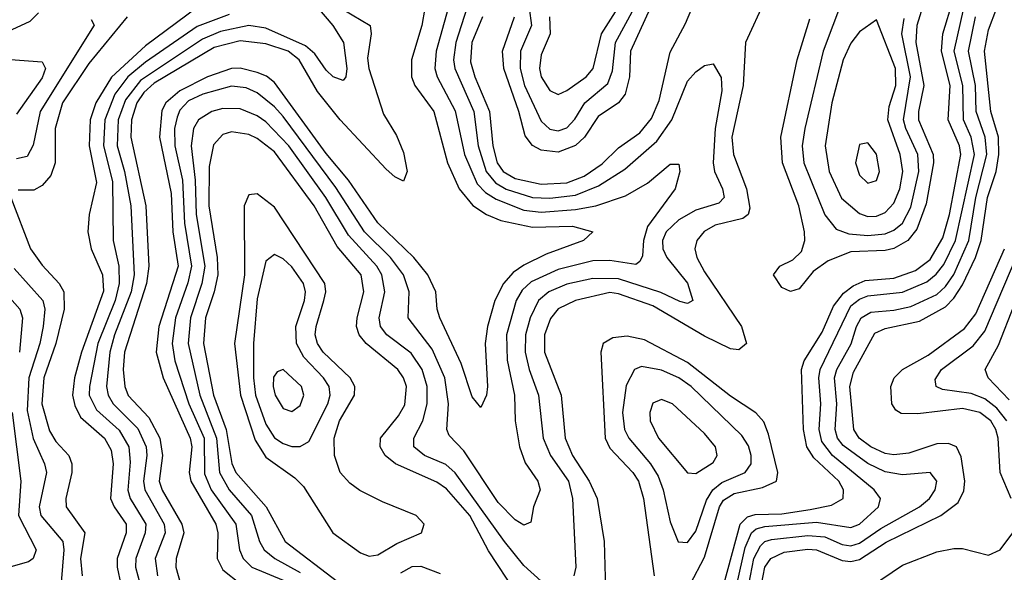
# Model space of a CAD drawing. Header units: inches. Extents: x 990535 to 1117859, y 769386 to 892122.
# Tile 138 of 256: x 1025357 to 1027647, y 850718 to 852003. Entities that reach past the tile are written whole.
import ezdxf

# ---------------------------------------------------------------- set-up
doc = ezdxf.new("R2010")
doc.units = ezdxf.units.IN
doc.header["$MEASUREMENT"] = 0
doc.layers.add('B0825', color=7, linetype='Continuous')

msp = doc.modelspace()

# ---------------------------------------------------------------- linework, layer by layer
at = {"layer": 'B0825', "color": 5}
for points, elevation in [([(1026014.5, 852074.5), (1026085.3, 851990), (1026110.1, 851950), (1026117.9, 851890), (1026116.2, 851870), (1026110, 851861.7), (1026086.7, 851870), (1026070, 851885.6), (1026044.1, 851924.1), (1026022.4, 851942.4), (1025930, 851983.7), (1025890, 851989.4), (1025824.1, 851975.9), (1025782.5, 851957.5), (1025638.3, 851861.7), (1025603.6, 851816.4), (1025586.3, 851770), (1025584.4, 851710), (1025601.2, 851650), (1025615.9, 851570), (1025623.8, 851410), (1025616.4, 851370), (1025577.8, 851270), (1025567.2, 851230), (1025559.5, 851150), (1025562.9, 851130), (1025574.5, 851110), (1025632.3, 851052.3), (1025651.6, 851010), (1025653.3, 850990), (1025645.4, 850930), (1025648.7, 850910), (1025693.8, 850830), (1025695.6, 850810), (1025672.2, 850750), (1025678, 850710)], 2260), ([(1027468.7, 852070), (1027443.8, 851990), (1027441.6, 851950), (1027459.6, 851850), (1027447.6, 851790), (1027447.9, 851770), (1027481.7, 851690), (1027482.6, 851670), (1027465.4, 851574.6), (1027443.9, 851516.1), (1027422.8, 851490), (1027390, 851471.2), (1027370, 851466.6), (1027290, 851463.2), (1027237.6, 851442.4), (1027202.7, 851417.3), (1027170, 851377.5), (1027150, 851370.8), (1027130, 851380.1), (1027110.1, 851410), (1027125, 851430), (1027155, 851445), (1027175.7, 851464.3), (1027183.1, 851490), (1027182.6, 851510), (1027169.6, 851570), (1027131.3, 851670), (1027127.1, 851730), (1027165.1, 851910), (1027195, 852005)], 2420), ([(1026433.4, 852010), (1026409.1, 851950), (1026405.4, 851905.4), (1026415.6, 851870), (1026449.7, 851790), (1026457.6, 851710), (1026468, 851670), (1026481.8, 851650), (1026510, 851633.8), (1026570, 851621), (1026630, 851623.8), (1026670, 851639.2), (1026712.2, 851667.8), (1026750, 851705.3), (1026799.8, 851740.2), (1026826.8, 851773.2), (1026844.8, 851815.2), (1026870, 851927.8), (1026906, 851994), (1026935.1, 852064.9)], 2380), ([(1027091.1, 852050), (1027045.2, 851950), (1027040, 851850), (1027013.5, 851730), (1027017.7, 851690), (1027047.3, 851610), (1027055.2, 851564.8), (1027051.1, 851550), (1027038.9, 851541.1), (1026975, 851525), (1026949.1, 851510.9), (1026932.3, 851490), (1026927.4, 851470), (1026932.1, 851450), (1026950, 851417.1), (1027035.7, 851290), (1027047.5, 851250), (1027030, 851235), (1027010, 851237.7), (1026950, 851267.3), (1026830, 851337.8), (1026750, 851365.6), (1026730, 851368.5), (1026650, 851350.4), (1026610, 851330.5), (1026591.8, 851308.2), (1026577.7, 851270), (1026577.6, 851230), (1026616.5, 851130), (1026626.2, 851030), (1026642.9, 850990), (1026681.8, 850930), (1026700.5, 850890), (1026716.3, 850790), (1026720.1, 850650)], 2380), ([(1026995.1, 850690), (1027033.2, 850830), (1027050, 850847.1), (1027067.6, 850852.4), (1027130, 850854.1), (1027195.9, 850864.1), (1027245.6, 850874.4), (1027272.5, 850890), (1027272.8, 850910), (1027262.6, 850930), (1027204.5, 850984.5), (1027188.1, 851010), (1027180.1, 851050), (1027175.3, 851190), (1027181.6, 851210), (1027223.9, 851276.1), (1027250, 851337.1), (1027272.8, 851367.2), (1027295.9, 851384.1), (1027323.7, 851396.3), (1027390, 851402.4), (1027440.5, 851419.5), (1027474.3, 851445.7), (1027503.8, 851496.2), (1027519.6, 851550), (1027546.3, 851690), (1027542.7, 851710), (1027516.2, 851770), (1027520.9, 851850), (1027501.2, 851930), (1027504.1, 851970), (1027527.8, 852050)], 2380), ([(1027271, 852050), (1027225.6, 851930), (1027183.5, 851750), (1027176.8, 851710), (1027181.2, 851670), (1027229.6, 851549.6), (1027256.2, 851516.2), (1027285.3, 851505.3), (1027330, 851500.9), (1027370, 851504.9), (1027390, 851513.3), (1027410, 851530.1), (1027430, 851567.2), (1027448.2, 851650), (1027445.8, 851690), (1027417.7, 851750), (1027412.9, 851770), (1027429.3, 851870), (1027408.5, 851970), (1027414.2, 852005.8)], 2440), ([(1025770, 852031.8), (1025650, 851942.1), (1025570.7, 851869.3), (1025534.6, 851810), (1025521.7, 851770), (1025518.9, 851710), (1025535.8, 851624.2), (1025519, 851550), (1025515.7, 851510), (1025523.4, 851470), (1025550, 851410), (1025552, 851372), (1025501.3, 851230), (1025485.3, 851170), (1025480.4, 851130), (1025485.6, 851105.6), (1025499, 851079), (1025554.5, 851030), (1025570, 851002.3), (1025574.5, 850970), (1025568.9, 850890), (1025577, 850870), (1025605.2, 850830), (1025605.4, 850810), (1025584.5, 850750), (1025583.9, 850730), (1025592.4, 850690)], 2220), ([(1026110, 852026.5), (1026172.2, 851990), (1026174.4, 851970), (1026166.3, 851913.7), (1026169.1, 851890), (1026203.1, 851783.1), (1026233.7, 851733.7), (1026250, 851694.2), (1026258.6, 851650), (1026250, 851628), (1026230, 851637.9), (1026210, 851655.3), (1026102.6, 851770), (1026050, 851836.5), (1026007, 851910), (1025981.8, 851930), (1025930, 851947), (1025870, 851953.9), (1025810, 851938.6), (1025670, 851855.9), (1025645.8, 851834.2), (1025629.7, 851810), (1025617.2, 851770), (1025615.9, 851730), (1025651, 851570), (1025657.8, 851430), (1025652.1, 851390), (1025601.4, 851230), (1025598.4, 851190), (1025601.9, 851150), (1025610, 851129.4), (1025657.9, 851077.9), (1025683.4, 851030), (1025689.3, 850990), (1025682.1, 850930), (1025688.7, 850908.7), (1025734.9, 850830), (1025739, 850810), (1025721.1, 850750), (1025720.9, 850730), (1025731.5, 850691.5)], 2280), ([(1026299.9, 852030), (1026292.5, 851990), (1026268.2, 851910), (1026268.7, 851870), (1026276.1, 851850), (1026320.7, 851790), (1026352.2, 851670), (1026379.2, 851610), (1026411, 851571), (1026443.3, 851550), (1026476.1, 851536.1), (1026550, 851521), (1026643.1, 851523.1), (1026690.4, 851510), (1026668.6, 851490), (1026582, 851458), (1026530, 851432.3), (1026505, 851415), (1026482.3, 851390), (1026462, 851350), (1026445.1, 851290), (1026440.2, 851250), (1026445.6, 851150), (1026442.7, 851130), (1026430, 851101.1), (1026410, 851126), (1026383.7, 851203.7), (1026334.7, 851310), (1026328.2, 851330), (1026324.9, 851370), (1026306.7, 851410), (1026273.7, 851450), (1026190, 851530.6), (1026121.7, 851630), (1026070, 851692.1), (1025950, 851857.3), (1025931.7, 851871.7), (1025910, 851880.7), (1025870.1, 851890.1), (1025849.7, 851889.7), (1025794.2, 851870), (1025730, 851837.4), (1025697.4, 851810), (1025688.1, 851791.9), (1025682.4, 851730), (1025710, 851598.6), (1025713.4, 851510), (1025725.8, 851430), (1025680.9, 851290), (1025675.2, 851230), (1025690.9, 851170), (1025754.2, 851030), (1025757.4, 851010), (1025751.4, 850950), (1025755.2, 850930), (1025813.2, 850830), (1025818.4, 850810), (1025816.7, 850750), (1025830, 850724.1), (1025870.9, 850690.9)], 2320), ([(1026354.2, 852030), (1026326.3, 851930), (1026323.1, 851890), (1026328, 851870), (1026370, 851791.4), (1026392, 851690), (1026421.2, 851621.3), (1026441, 851601), (1026465.4, 851585.4), (1026530, 851559.8), (1026570, 851555.7), (1026650, 851561.9), (1026697, 851570), (1026766.3, 851593.7), (1026817.4, 851622.6), (1026870, 851667), (1026890, 851667.3), (1026892.4, 851650), (1026881.9, 851610), (1026817.7, 851522.3), (1026808.4, 851490), (1026805.7, 851454.3), (1026799.4, 851440.6), (1026790, 851434.1), (1026730, 851443.2), (1026690, 851442.2), (1026610, 851422.5), (1026546.8, 851393.2), (1026526.1, 851373.9), (1026511.8, 851350), (1026489.6, 851270), (1026491.2, 851211.2), (1026507.9, 851130), (1026509.8, 851070), (1026519.7, 851010), (1026532.9, 850972.9), (1026562.1, 850930), (1026567.5, 850910), (1026552, 850870), (1026545.9, 850834.2), (1026530, 850827.3), (1026510, 850840.2), (1026470, 850880.1), (1026390, 851000.8), (1026356.5, 851036.5), (1026351.1, 851050), (1026354.9, 851110), (1026345.8, 851170), (1026316.9, 851236.9), (1026261.1, 851310), (1026263.5, 851370), (1026249.7, 851410), (1026219.7, 851450), (1026159.3, 851510), (1026092.8, 851612.8), (1025970, 851778.1), (1025950, 851800.5), (1025910, 851833), (1025884.3, 851844.3), (1025850, 851848.9), (1025783.3, 851830), (1025750, 851814.3), (1025730, 851792.4), (1025723.5, 851776.5), (1025717.5, 851750), (1025718.4, 851710), (1025736.2, 851630), (1025740.5, 851530), (1025757.3, 851430), (1025748.8, 851391.2), (1025720.1, 851310), (1025711.9, 851250), (1025718.1, 851210), (1025750.5, 851110), (1025786.2, 851030), (1025787, 850947), (1025802.7, 850910), (1025860.3, 850830), (1025868.4, 850770), (1025877.4, 850750), (1025897, 850730), (1025970, 850699.4)], 2340), ([(1026397.4, 852030), (1026371.3, 851950), (1026366.4, 851910), (1026369, 851890), (1026413.2, 851790), (1026423.9, 851710), (1026442, 851650), (1026463.7, 851623.8), (1026488.9, 851608.9), (1026550, 851590), (1026590, 851588.1), (1026650, 851595.4), (1026703.3, 851616.7), (1026764.6, 851655.4), (1026839.3, 851720.7), (1026874.2, 851770), (1026910, 851860.5), (1026930, 851881.9), (1026950, 851896.8), (1026970, 851900.7), (1026988.6, 851868.6), (1026990, 851838), (1026974.7, 851750), (1026970.3, 851670.3), (1026973.1, 851650), (1026992.1, 851610), (1026995.7, 851590), (1026983.5, 851576.5), (1026930, 851560.5), (1026890, 851537.7), (1026860.4, 851510), (1026852.4, 851490), (1026853.1, 851470), (1026862.5, 851450), (1026910, 851390.1), (1026922.7, 851350), (1026910, 851342.8), (1026892.6, 851347.4), (1026848.7, 851368.7), (1026750, 851400.1), (1026690, 851401.1), (1026630, 851388.3), (1026587.7, 851370), (1026564, 851350), (1026544.4, 851310), (1026533.9, 851270), (1026533.1, 851230), (1026542.3, 851190), (1026564.2, 851130), (1026575, 851030), (1026592, 850990), (1026633.3, 850930), (1026643.2, 850890), (1026650.8, 850730), (1026645.9, 850710)], 2360), ([(1026823.4, 852030), (1026777.7, 851930), (1026775.3, 851870), (1026765.3, 851830), (1026750.3, 851809.7), (1026702.3, 851777.7), (1026671.1, 851730), (1026650, 851710.6), (1026610, 851695), (1026570, 851700), (1026550, 851710.4), (1026532.8, 851732.8), (1026518.1, 851790), (1026483.1, 851890), (1026480.2, 851930), (1026507.9, 852010)], 2420), ([(1026542.1, 852030), (1026547.5, 851990), (1026522, 851930), (1026520.9, 851890), (1026531.1, 851850), (1026570, 851766.9), (1026590, 851748.2), (1026610, 851744.7), (1026630, 851751.9), (1026648.4, 851771.6), (1026671.5, 851810), (1026725.2, 851854.8), (1026735.8, 851884.2), (1026743, 851950), (1026786.7, 852030)], 2440), ([(1026589.2, 852010), (1026590.8, 851970), (1026570, 851921.2), (1026566.2, 851890), (1026570.4, 851870), (1026590, 851838.6), (1026610, 851829.1), (1026630, 851838.7), (1026675.1, 851870), (1026691.2, 851890), (1026710.2, 851970), (1026748.4, 852030)], 2460), ([(1027024.8, 850690), (1027044.5, 850775.5), (1027059.5, 850810), (1027070, 850819.3), (1027090, 850824.6), (1027210, 850834.5), (1027290, 850822), (1027310.3, 850830), (1027354.6, 850870), (1027359.1, 850890), (1027344.5, 850910), (1027247.8, 850990), (1027222.4, 851022.4), (1027216.3, 851050), (1027220.5, 851110), (1027215.4, 851170), (1027219, 851190), (1027290, 851337.8), (1027310, 851353.4), (1027330, 851361.2), (1027410, 851369.8), (1027466.7, 851393.3), (1027488.9, 851411), (1027506.5, 851433.5), (1027533.2, 851490), (1027577.5, 851690), (1027570.1, 851730), (1027552, 851770), (1027550.6, 851850), (1027530.6, 851930), (1027553.1, 852030)], 2360), ([(1027082.6, 850690), (1027090.3, 850729.7), (1027103.8, 850750), (1027135.4, 850764.6), (1027190, 850772.1), (1027210.2, 850770.2), (1027270, 850745.7), (1027290, 850743), (1027310, 850747.4), (1027372.1, 850787.9), (1027499.3, 850850), (1027539.6, 850880.4), (1027552.7, 850907.3), (1027555.2, 850930), (1027546.9, 850986.9), (1027535.6, 851010), (1027517.2, 851017.2), (1027490, 851016.4), (1027424.9, 850995.1), (1027390, 850990.8), (1027370, 850994.6), (1027336.6, 851010), (1027309.9, 851030), (1027297.4, 851050), (1027287.8, 851150), (1027296.6, 851183.4), (1027346.1, 851273.9), (1027370, 851284.9), (1027450, 851301.9), (1027510, 851335.4), (1027530, 851355.4), (1027550, 851386.4), (1027580.2, 851450), (1027593.4, 851490), (1027608.2, 851590), (1027627.9, 851650), (1027634.4, 851690), (1027633.4, 851730), (1027616, 851790), (1027600.9, 851930), (1027610, 851979.3), (1027630, 852031.1)], 2320), ([(1025401.2, 852018.8), (1025380.7, 851999.3), (1025319.3, 851970)], 2140), ([(1025523.7, 852003.7), (1025530.5, 851990.5), (1025404.9, 851790), (1025388.7, 851711.3), (1025374.7, 851685.3), (1025350, 851679.4)], 2160), ([(1025607.6, 852010), (1025518.4, 851901.6), (1025456.7, 851810), (1025439.9, 851750), (1025440.1, 851670), (1025430, 851641.1), (1025410, 851617.2), (1025390, 851606.7), (1025353.6, 851606.4)], 2180), ([(1025844.4, 852015.6), (1025770, 851987.4), (1025650, 851904.5), (1025609.1, 851870), (1025579.1, 851830), (1025555.2, 851770), (1025552.3, 851710), (1025573.4, 851626.6), (1025574.9, 851490), (1025588.4, 851430), (1025588.8, 851390), (1025579.7, 851350), (1025539.2, 851250), (1025519.5, 851150), (1025519.4, 851130), (1025535.9, 851095.9), (1025588.7, 851048.7), (1025611.1, 851010), (1025614.1, 850974.1), (1025609, 850909), (1025614.3, 850890), (1025650.7, 850830), (1025649.4, 850810), (1025627.2, 850750), (1025627, 850730), (1025637.9, 850690)], 2240), ([(1027053, 850690), (1027064.7, 850750), (1027080.3, 850779.7), (1027090, 850789.4), (1027106, 850794), (1027190, 850803.8), (1027230, 850800.1), (1027270, 850782.7), (1027290, 850779.9), (1027310, 850785.9), (1027360.1, 850819.9), (1027449.9, 850870), (1027473.2, 850890), (1027486.1, 850910), (1027490.3, 850930.3), (1027474.7, 850950), (1027410, 850944.8), (1027370, 850951.3), (1027330, 850971), (1027272.6, 851012.6), (1027259.3, 851030), (1027253.8, 851050), (1027257.4, 851110), (1027252.2, 851170), (1027257.8, 851190), (1027290.8, 851249.2), (1027303.2, 851290), (1027314.3, 851310), (1027336.9, 851323.1), (1027390, 851327.3), (1027430, 851336.2), (1027490, 851364), (1027510, 851382.4), (1027529.5, 851410.5), (1027564.2, 851490), (1027580.8, 851590), (1027606.5, 851690), (1027602.6, 851730), (1027581.8, 851790), (1027579.8, 851850), (1027563.8, 851930), (1027580.2, 852010)], 2340), ([(1025293.5, 851913.5), (1025410, 851905.4), (1025417.8, 851890), (1025410, 851868.3), (1025350, 851783.6)], 2140), ([(1026570, 850697.6), (1026530, 850734.1), (1026484.7, 850790), (1026370, 850949.6), (1026348.5, 850968.5), (1026299.1, 850990), (1026274.2, 851010), (1026274.2, 851030), (1026294.6, 851070), (1026305, 851110), (1026305.1, 851150), (1026293.7, 851190), (1026267.8, 851227.8), (1026211.2, 851270), (1026196.3, 851290), (1026193.6, 851310), (1026206.5, 851370), (1026199.6, 851410), (1026187.9, 851430), (1026121.7, 851501.7), (1026069.6, 851590), (1025983.3, 851710), (1025930, 851765.9), (1025910, 851779.7), (1025870, 851795.5), (1025830, 851796.8), (1025804.1, 851790), (1025772.9, 851770), (1025761.6, 851750), (1025756.6, 851710), (1025765.9, 851630), (1025768.2, 851550), (1025788.3, 851430), (1025781.4, 851390), (1025754.7, 851310), (1025748.9, 851250), (1025776.4, 851130), (1025815.2, 851030), (1025822, 850950), (1025844.2, 850910), (1025896.7, 850850), (1025915.5, 850790), (1025926.3, 850770), (1025950.4, 850750.4), (1026010, 850717.5)], 2360), ([(1026511.7, 850670), (1026447.7, 850767.7), (1026404.6, 850850), (1026350, 850911.8), (1026327.6, 850927.6), (1026231.6, 850970), (1026207.6, 850990), (1026195.8, 851010), (1026196.7, 851030), (1026238.4, 851081.6), (1026252.9, 851107.1), (1026257, 851150), (1026250.2, 851170), (1026236.6, 851190), (1026163.4, 851250), (1026147.1, 851270), (1026140.9, 851290), (1026142.4, 851310), (1026157.7, 851370), (1026151.4, 851410), (1026096, 851476), (1026042.5, 851570), (1025950, 851695.9), (1025910, 851726.5), (1025890, 851736), (1025850, 851742.1), (1025830, 851736.5), (1025808.1, 851711.9), (1025798, 851662), (1025797.1, 851570), (1025816.4, 851450), (1025818.1, 851410), (1025810, 851370.5), (1025789.7, 851310), (1025784.7, 851250), (1025808.1, 851130), (1025837.8, 851050), (1025851, 850971), (1025859.9, 850950), (1025930.3, 850870), (1025975.1, 850790), (1026096.6, 850696.6)], 2380), ([(1025336.5, 851590), (1025382.4, 851470), (1025410, 851431.9), (1025449.1, 851390), (1025459.8, 851370), (1025460.8, 851330), (1025441.9, 851250), (1025413.5, 851170), (1025408.8, 851110), (1025426.8, 851046.8), (1025441.9, 851021.9), (1025471.6, 850990), (1025479.1, 850970), (1025478.7, 850950), (1025464.5, 850890), (1025465.4, 850870), (1025509.2, 850810), (1025498.8, 850750), (1025503, 850710)], 2180), ([(1027662.9, 850890), (1027637.1, 850950), (1027632.6, 851030), (1027627.7, 851050), (1027615.6, 851070), (1027590, 851089.8), (1027550, 851099.2), (1027446.2, 851086.2), (1027407.3, 851087.3), (1027395.2, 851095.2), (1027385.8, 851110), (1027383.4, 851150), (1027391.2, 851170), (1027410, 851189.7), (1027470, 851222.6), (1027554.7, 851285.3), (1027580.9, 851319.1), (1027647.2, 851470)], 2280), ([(1027652.7, 851070), (1027630, 851099.8), (1027601.6, 851121.6), (1027570, 851134.1), (1027503.2, 851143.2), (1027488.3, 851150), (1027486.2, 851166.2), (1027501.1, 851190), (1027575, 851245), (1027601.5, 851278.5), (1027674.8, 851450)], 2260), ([(1025344.7, 851424.7), (1025411.2, 851350), (1025415.7, 851330), (1025412.1, 851290), (1025404.4, 851250), (1025378.7, 851170), (1025374.5, 851094.5), (1025388.9, 851028.9), (1025415.2, 850970), (1025419.7, 850950), (1025403.1, 850870), (1025406.3, 850850), (1025457.7, 850790), (1025460, 850770), (1025454, 850694), (1025476.4, 850630), (1025477, 850610), (1025463.3, 850590), (1025386.1, 850533.9), (1025313.4, 850470)], 2160), ([(1025316.4, 851376.4), (1025357.8, 851330), (1025363.9, 851310), (1025357.4, 851230)], 2140), ([(1027658.7, 851118.7), (1027609.9, 851170), (1027602.6, 851190), (1027633.5, 851246.5), (1027670, 851339.6)], 2240), ([(1026916.5, 850690), (1026950, 850753.1), (1026984.4, 850870), (1026993.9, 850886.1), (1027018.8, 850901.2), (1027084.9, 850915.1), (1027117.3, 850930), (1027120.5, 850950), (1027099.1, 851039.1), (1027088.1, 851068.1), (1027069, 851089), (1027010, 851127.6), (1026910, 851205.9), (1026810, 851258.4), (1026770, 851266.8), (1026736.8, 851263.2), (1026714.5, 851250), (1026708.5, 851230), (1026718.6, 851030), (1026730, 851006.7), (1026783.5, 850950), (1026796.1, 850930), (1026807.8, 850890), (1026832.8, 850710)], 2420), ([(1025340.1, 851090), (1025360.5, 850930), (1025354.9, 850850), (1025395.6, 850770), (1025389, 850750), (1025377.7, 850742.3), (1025315.4, 850724.6)], 2140), ([(1027335.8, 850684.2), (1027410, 850734.2), (1027490, 850765.7), (1027530, 850773.6), (1027550, 850773), (1027610, 850758.2), (1027637.6, 850770), (1027666.8, 850810)], 2280), ([(1026243.5, 850716.5), (1026270, 850731.2), (1026290, 850731.9), (1026335.1, 850715.1)], 2380)]:
    msp.add_lwpolyline(points, dxfattribs=dict(at, elevation=elevation))
for points, elevation in [([(1027350, 852002.7), (1027310, 851974.9), (1027290, 851948.6), (1027272.2, 851910), (1027246.2, 851810), (1027230.7, 851710), (1027240.1, 851650), (1027268.3, 851588.3), (1027310, 851552.6), (1027330, 851545.5), (1027350, 851546), (1027370, 851554.7), (1027390, 851576.4), (1027404, 851610), (1027411.3, 851650), (1027405, 851690), (1027376.1, 851770), (1027379, 851801), (1027394.6, 851850), (1027394.2, 851890)], 2460), ([(1027330, 851716.5), (1027310, 851712.8), (1027301.1, 851670), (1027310, 851641.2), (1027330, 851622.6), (1027350, 851628.8), (1027357, 851650), (1027350, 851690.7)], 2480), ([(1025910, 851598.5), (1025890, 851595.9), (1025879.5, 851570), (1025880, 851410), (1025857.2, 851250), (1025870.9, 851130), (1025904.9, 851024.9), (1025930, 850985.4), (1025997.4, 850937.4), (1026017.5, 850917.5), (1026085.7, 850810), (1026150, 850763.5), (1026170, 850755.6), (1026190, 850758.3), (1026234.7, 850785.3), (1026291.9, 850810), (1026297.8, 850830), (1026279.3, 850850), (1026201.5, 850881.5), (1026148.6, 850908.6), (1026125, 850925), (1026103, 850950), (1026089.4, 850989.4), (1026088.6, 851030), (1026101.1, 851070), (1026136.1, 851130), (1026136.6, 851150), (1026125.9, 851170), (1026063.4, 851230), (1026049.7, 851250), (1026044.8, 851270), (1026046.8, 851290), (1026065.1, 851350), (1026069, 851370), (1026066.9, 851390), (1025950, 851567.2)], 2420), ([(1025950, 851457.3), (1025930, 851441.2), (1025910, 851354.3), (1025901.4, 851250), (1025901.1, 851170), (1025905.7, 851130), (1025930, 851062.6), (1025950, 851030.8), (1025970, 851017.4), (1025990, 851010.8), (1026010, 851010.5), (1026030, 851022.1), (1026073.9, 851110), (1026079.5, 851130), (1026077.2, 851150), (1026064.2, 851170), (1026018.4, 851218.4), (1026000.9, 851250), (1025999.5, 851290), (1026019.5, 851350), (1026021.7, 851370), (1026017.6, 851390), (1025990, 851428.4), (1025970, 851446.9)], 2440), ([(1025970, 851189.9), (1025955.9, 851184.1), (1025948, 851172), (1025947, 851150), (1025951.4, 851130), (1025970, 851098.7), (1025990, 851091.9), (1026010, 851105.8), (1026018.3, 851130), (1026012.9, 851150)], 2460), ([(1026803.4, 851196.6), (1026787.2, 851190), (1026767.6, 851152.4), (1026758.9, 851090), (1026764, 851050), (1026774.2, 851030), (1026824.4, 850970), (1026841.9, 850941.9), (1026853.5, 850910), (1026870, 850835.6), (1026889, 850789), (1026910, 850787.1), (1026930, 850813.4), (1026954.3, 850885.7), (1026968.9, 850910), (1026990, 850926.9), (1027044.6, 850950), (1027058.7, 850970), (1027058.5, 850990), (1027052, 851012), (1027036.5, 851036.5), (1026919.1, 851150), (1026890, 851169.9), (1026850, 851187.7)], 2440), ([(1026850, 851119.6), (1026830, 851111.3), (1026823, 851090), (1026823.9, 851070), (1026842.7, 851030), (1026910, 850949.5), (1026930, 850947.5), (1026970, 850973.7), (1026979.6, 850990), (1026975.5, 851010), (1026950, 851040.9), (1026875.6, 851110)], 2460)]:
    msp.add_lwpolyline(points, close=True, dxfattribs=dict(at, elevation=elevation))

doc.saveas('drawing.dxf')
